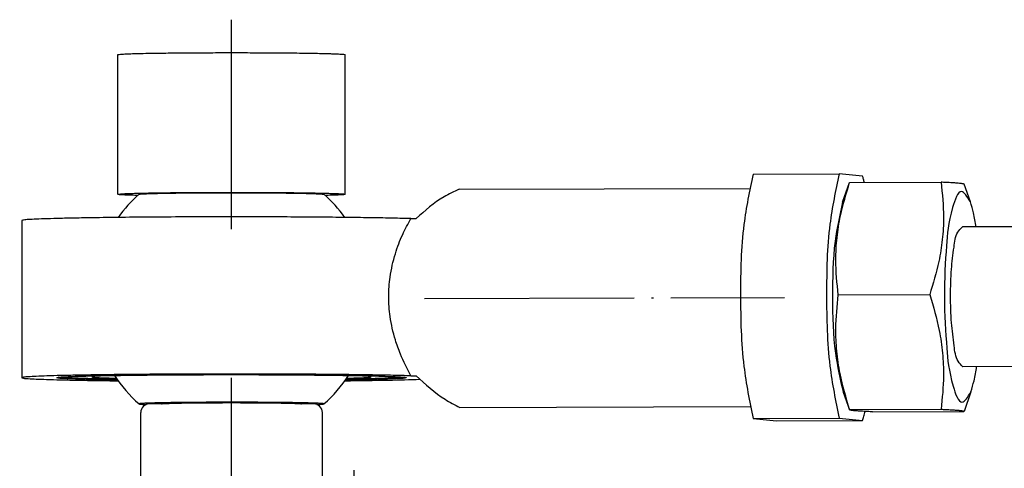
# Model space of a CAD drawing. Header units: millimetres. Extents: x -235 to 1449, y -109 to 485.
# Tile 35 of 39: x 1175 to 1231, y 304 to 329. Entities that reach past the tile are written whole.
import ezdxf

# ---------------------------------------------------------------- set-up
doc = ezdxf.new("R2010")
doc.units = ezdxf.units.MM
doc.linetypes.add('DOT_CENTER', pattern=[14, 12, -1, 0, -1])
doc.layers.add('1', color=7, linetype='Continuous')

# ---------------------------------------------------------------- blocks, each defined once
blk = doc.blocks.new('COUPLING_BAR__69', base_point=(1174.731, 306.491))
at = {"color": 7, "linetype": 'Continuous'}
for p, q in [((1180.231, 319.462), (1180.231, 327.46)), ((1193.231, 319.462), (1193.231, 327.46)), ((1216.587, 320.622), (1221.511, 320.637)), ((1222.856, 320.504), (1221.511, 320.637)), ((1222.114, 320.137), (1227.351, 320.153)), ((1199.759, 319.753), (1216.373, 319.804)), ((1221.709, 319.007), (1222.107, 320.129)), ((1222.114, 320.137), (1222.107, 320.129)), ((1229.026, 319.03), (1228.662, 320.037)), ((1174.731, 317.962), (1174.731, 308.963)), ((1196.996, 318.07), (1197.303, 318.071)), ((1291.799, 317.786), (1228.573, 317.591)), ((1221.462, 313.702), (1226.7, 313.718)), ((1291.823, 309.786), (1228.597, 309.591)), ((1196.996, 309.072), (1197.303, 309.073)), ((1221.743, 308.133), (1222.107, 307.126)), ((1229.059, 308.155), (1228.662, 307.034)), ((1199.798, 307.253), (1216.412, 307.304)), ((1216.587, 306.624), (1221.511, 306.639)), ((1216.587, 306.624), (1217.932, 306.491)), ((1221.511, 306.639), (1222.856, 306.506)), ((1222.107, 307.126), (1222.114, 307.139)), ((1222.114, 307.139), (1227.351, 307.155)), ((1223.417, 307.01), (1228.655, 307.026)), ((1228.662, 307.034), (1228.655, 307.026)), ((1217.932, 306.491), (1222.856, 306.506))]:
    blk.add_line(p, q, dxfattribs=at)
for centre, radius, start, end in [((1186.731, 313.462), 8, 131.3997, 144.2371), ((1186.731, 313.462), 8, 35.7628, 48.6003), ((1186.722, 313.472), 7.998, 213.2016, 228.6838), ((1186.731, 313.462), 8, 311.3997, 326.8918)]:
    blk.add_arc(centre, radius, start, end, dxfattribs=at)
for points, knots in [([(1180.231, 327.46), (1180.251, 327.466), (1180.33, 327.488), (1180.511, 327.49), (1180.802, 327.509), (1181.202, 327.52), (1181.704, 327.533), (1182.303, 327.544), (1183.094, 327.555), (1184.073, 327.565), (1185.226, 327.571), (1186.429, 327.574), (1187.647, 327.573), (1188.461, 327.569), (1188.865, 327.567)], [0, 0, 0, 0, 0.063368, 0.244515, 0.538833, 0.940827, 1.444905, 2.045446, 2.736819, 3.818252, 4.98252, 6.196201, 7.425869, 8.638101, 8.638101, 8.638101, 8.638101]), ([(1188.865, 327.567), (1189.113, 327.566), (1189.593, 327.563), (1190.285, 327.556), (1190.923, 327.547), (1191.498, 327.538), (1191.979, 327.528), (1192.368, 327.517), (1192.666, 327.506), (1192.901, 327.498), (1193.07, 327.483), (1193.175, 327.481), (1193.219, 327.465), (1193.231, 327.46)], [0, 0, 0, 0, 0.743493, 1.438922, 2.07892, 2.656121, 3.163164, 3.52401, 3.822956, 4.058403, 4.22878, 4.332615, 4.369294, 4.369294, 4.369294, 4.369294]), ([(1216.587, 320.622), (1216.387, 319.663), (1215.91, 317.382), (1215.846, 313.681), (1215.916, 309.948), (1216.387, 307.617), (1216.587, 306.624)], [0, 0, 0, 0, 2.931969, 6.97981, 11.06572, 14.099827, 14.099827, 14.099827, 14.099827]), ([(1221.511, 320.637), (1221.311, 319.679), (1220.834, 317.397), (1220.77, 313.696), (1220.84, 309.963), (1221.311, 307.632), (1221.511, 306.639)], [0, 0, 0, 0, 2.931969, 6.97981, 11.06572, 14.099827, 14.099827, 14.099827, 14.099827]), ([(1222.957, 320.139), (1222.941, 320.202), (1222.909, 320.324), (1222.874, 320.445), (1222.856, 320.504)], [0, 0, 0, 0, 0.1942972, 0.3782138, 0.3782138, 0.3782138, 0.3782138]), ([(1227.351, 320.153), (1227.419, 319.486), (1227.529, 318.393), (1227.44, 316.874), (1227.209, 315.382), (1226.892, 314.349), (1226.7, 313.718)], [0, 0, 0, 0, 2.006211, 3.290212, 4.552116, 6.526882, 6.526882, 6.526882, 6.526882]), ([(1228.662, 320.037), (1228.658, 320.041), (1228.647, 320.052), (1228.609, 320.06), (1228.548, 320.073), (1228.451, 320.085), (1228.345, 320.095), (1228.233, 320.104), (1228.121, 320.112), (1227.98, 320.121), (1227.806, 320.131), (1227.592, 320.142), (1227.437, 320.149), (1227.351, 320.153)], [0, 0, 0, 0, 0.015083, 0.048902, 0.109789, 0.205163, 0.342244, 0.429896, 0.540727, 0.679982, 0.852906, 1.064747, 1.32075, 1.32075, 1.32075, 1.32075]), ([(1199.759, 319.753), (1199.466, 319.616), (1198.56, 319.193), (1197.81, 318.524), (1197.303, 318.071)], [0, 0, 0, 0, 0.96653, 2.989162, 2.989162, 2.989162, 2.989162]), ([(1221.462, 313.702), (1221.395, 314.369), (1221.284, 315.462), (1221.374, 316.981), (1221.605, 318.473), (1221.921, 319.506), (1222.114, 320.137)], [0, 0, 0, 0, 2.006211, 3.290212, 4.552116, 6.526882, 6.526882, 6.526882, 6.526882]), ([(1229.026, 319.03), (1228.846, 319.324), (1228.429, 320.008), (1227.774, 318.081), (1227.643, 316.395), (1227.47, 313.588), (1227.661, 310.781), (1227.802, 309.097), (1228.469, 307.174), (1228.882, 307.86), (1229.059, 308.155)], [0, 0, 0, 0, 0.787925, 1.828962, 4.052906, 6.982551, 9.912196, 12.136141, 13.177177, 13.965103, 13.965103, 13.965103, 13.965103]), ([(1180.231, 319.462), (1180.251, 319.467), (1180.33, 319.489), (1180.511, 319.492), (1180.802, 319.511), (1181.202, 319.521), (1181.704, 319.534), (1182.303, 319.545), (1183.094, 319.556), (1184.073, 319.566), (1185.226, 319.573), (1186.429, 319.575), (1187.647, 319.575), (1188.461, 319.571), (1188.865, 319.569)], [0, 0, 0, 0, 0.063368, 0.244515, 0.538833, 0.940827, 1.444905, 2.045446, 2.736819, 3.818252, 4.98252, 6.196201, 7.425869, 8.638101, 8.638101, 8.638101, 8.638101]), ([(1181.366, 319.397), (1181.254, 319.4), (1181.048, 319.406), (1180.768, 319.416), (1180.545, 319.425), (1180.385, 319.439), (1180.284, 319.441), (1180.242, 319.457), (1180.231, 319.462)], [0, 0, 0, 0, 0.33694, 0.61819, 0.841321, 1.003928, 1.10371, 1.139226, 1.139226, 1.139226, 1.139226]), ([(1181.44, 319.463), (1181.462, 319.468), (1181.537, 319.484), (1181.7, 319.489), (1181.956, 319.503), (1182.304, 319.512), (1182.783, 319.524), (1183.393, 319.534), (1184.133, 319.542), (1184.95, 319.549), (1185.518, 319.551), (1185.812, 319.552)], [0, 0, 0, 0, 0.06617, 0.229872, 0.487989, 0.836937, 1.273066, 1.924246, 2.669843, 3.492301, 4.374059, 4.374059, 4.374059, 4.374059]), ([(1185.812, 319.552), (1186.193, 319.553), (1186.947, 319.555), (1188.054, 319.552), (1189.1, 319.545), (1189.991, 319.535), (1190.706, 319.523), (1191.233, 319.512), (1191.624, 319.495), (1191.873, 319.49), (1191.988, 319.469), (1192.021, 319.463)], [0, 0, 0, 0, 1.143045, 2.26309, 3.321585, 4.27998, 4.936249, 5.466338, 5.861384, 6.112591, 6.211678, 6.211678, 6.211678, 6.211678]), ([(1188.865, 319.569), (1189.113, 319.567), (1189.593, 319.564), (1190.285, 319.557), (1190.923, 319.549), (1191.498, 319.539), (1191.979, 319.529), (1192.368, 319.519), (1192.666, 319.508), (1192.901, 319.499), (1193.07, 319.484), (1193.175, 319.482), (1193.219, 319.466), (1193.231, 319.462)], [0, 0, 0, 0, 0.743493, 1.438922, 2.07892, 2.656121, 3.163164, 3.52401, 3.822956, 4.058403, 4.22878, 4.332615, 4.369294, 4.369294, 4.369294, 4.369294]), ([(1193.231, 319.462), (1193.219, 319.457), (1193.177, 319.441), (1193.076, 319.439), (1192.916, 319.425), (1192.693, 319.416), (1192.413, 319.406), (1192.207, 319.4), (1192.095, 319.397)], [0, 0, 0, 0, 0.035516, 0.135298, 0.297905, 0.521036, 0.802286, 1.139226, 1.139226, 1.139226, 1.139226]), ([(1229.359, 317.594), (1229.315, 317.864), (1229.235, 318.35), (1229.09, 318.821), (1229.026, 319.03)], [0, 0, 0, 0, 0.820153, 1.475923, 1.475923, 1.475923, 1.475923]), ([(1221.709, 319.007), (1221.546, 318.266), (1221.154, 316.477), (1221.118, 313.568), (1221.172, 310.659), (1221.575, 308.873), (1221.743, 308.133)], [0, 0, 0, 0, 2.270711, 5.482662, 8.694612, 10.965323, 10.965323, 10.965323, 10.965323]), ([(1196.996, 318.07), (1196.66, 318.079), (1195.926, 318.098), (1194.741, 318.118), (1193.397, 318.137), (1191.914, 318.151), (1190.317, 318.162), (1188.522, 318.17), (1186.575, 318.172), (1184.533, 318.169), (1182.564, 318.159), (1180.712, 318.144), (1179.162, 318.125), (1177.925, 318.105), (1176.996, 318.085), (1176.22, 318.063), (1175.604, 318.044), (1175.158, 318.012), (1174.881, 318.008), (1174.762, 317.971), (1174.731, 317.962)], [0, 0, 0, 0, 1.009901, 2.202146, 3.554324, 5.044017, 6.648796, 8.346232, 10.430983, 12.488114, 14.472587, 16.339362, 18.043405, 19.121075, 20.052659, 20.83103, 21.449081, 21.899753, 22.176172, 22.273085, 22.273085, 22.273085, 22.273085]), ([(1196.996, 309.072), (1196.784, 309.479), (1196.44, 310.143), (1196.042, 311.282), (1195.793, 312.384), (1195.707, 313.596), (1195.792, 314.808), (1196.065, 316.01), (1196.484, 317.129), (1196.835, 317.773), (1196.996, 318.07)], [0, 0, 0, 0, 1.375515, 2.240559, 3.612921, 4.751159, 5.873334, 7.246792, 8.433111, 9.445871, 9.445871, 9.445871, 9.445871]), ([(1227.89, 313.66), (1227.896, 314.166), (1227.905, 315.102), (1228.08, 316.29), (1228.169, 317.192), (1228.477, 317.496), (1228.573, 317.591)], [0, 0, 0, 0, 1.509878, 2.792503, 3.670379, 4.067596, 4.067596, 4.067596, 4.067596]), ([(1222.114, 307.139), (1221.911, 307.82), (1221.582, 308.918), (1221.362, 310.48), (1221.29, 311.99), (1221.398, 313.06), (1221.462, 313.702)], [0, 0, 0, 0, 2.128297, 3.434133, 4.720795, 6.654203, 6.654203, 6.654203, 6.654203]), ([(1226.7, 313.718), (1226.903, 313.037), (1227.231, 311.939), (1227.452, 310.377), (1227.524, 308.867), (1227.416, 307.797), (1227.351, 307.155)], [0, 0, 0, 0, 2.128297, 3.434133, 4.720795, 6.654203, 6.654203, 6.654203, 6.654203]), ([(1228.597, 309.591), (1228.499, 309.69), (1228.181, 310.008), (1228.089, 310.944), (1227.907, 312.173), (1227.896, 313.139), (1227.89, 313.66)], [0, 0, 0, 0, 0.411176, 1.325196, 2.655423, 4.208566, 4.208566, 4.208566, 4.208566]), ([(1229.059, 308.155), (1229.122, 308.365), (1229.264, 308.836), (1229.341, 309.323), (1229.384, 309.594)], [0, 0, 0, 0, 0.655456, 1.475922, 1.475922, 1.475922, 1.475922]), ([(1196.996, 309.072), (1196.66, 309.08), (1195.926, 309.099), (1194.741, 309.12), (1193.397, 309.138), (1191.914, 309.153), (1190.317, 309.164), (1188.522, 309.171), (1186.575, 309.174), (1184.533, 309.17), (1182.564, 309.161), (1180.712, 309.145), (1179.162, 309.127), (1177.925, 309.106), (1176.996, 309.087), (1176.22, 309.064), (1175.604, 309.046), (1175.158, 309.014), (1174.881, 309.009), (1174.762, 308.973), (1174.731, 308.963)], [0, 0, 0, 0, 1.009901, 2.202146, 3.554324, 5.044017, 6.648796, 8.346232, 10.430983, 12.488114, 14.472587, 16.339362, 18.043405, 19.121075, 20.052659, 20.83103, 21.449081, 21.899753, 22.176172, 22.273085, 22.273085, 22.273085, 22.273085]), ([(1174.731, 308.963), (1174.761, 308.954), (1174.879, 308.917), (1175.154, 308.913), (1175.594, 308.881), (1176.201, 308.863), (1176.963, 308.84), (1177.874, 308.821), (1178.925, 308.803), (1179.7, 308.793), (1180.153, 308.788), (1180.21, 308.787), (1180.239, 308.787)], [0, 0, 0, 0, 0.096139, 0.369753, 0.814878, 1.423926, 2.189127, 3.102658, 4.156679, 5.343339, 5.42903, 5.515106, 5.515106, 5.515106, 5.515106]), ([(1176.731, 308.963), (1176.764, 308.972), (1176.895, 309.007), (1177.195, 309.011), (1177.677, 309.041), (1178.338, 309.058), (1179.165, 309.078), (1180.15, 309.095), (1181.446, 309.112), (1183.042, 309.127), (1184.909, 309.136), (1186.839, 309.139), (1188.773, 309.135), (1190.481, 309.126), (1191.92, 309.113), (1193.063, 309.099), (1194.073, 309.082), (1194.936, 309.064), (1195.639, 309.043), (1196.169, 309.024), (1196.463, 309.002), (1196.579, 308.993)], [0, 0, 0, 0, 0.104984, 0.405227, 0.892271, 1.556291, 2.387309, 3.375306, 4.510246, 6.276755, 8.163511, 10.112616, 12.066168, 13.966266, 15.234725, 16.38267, 17.396973, 18.26451, 18.972172, 19.506882, 19.85568, 19.85568, 19.85568, 19.85568]), ([(1180.208, 308.831), (1179.914, 308.836), (1179.366, 308.844), (1178.604, 308.86), (1177.966, 308.879), (1177.456, 308.894), (1177.087, 308.921), (1176.856, 308.925), (1176.756, 308.955), (1176.731, 308.963)], [0, 0, 0, 0, 0.880465, 1.644824, 2.286072, 2.797218, 3.171314, 3.401568, 3.482537, 3.482537, 3.482537, 3.482537]), ([(1180.172, 308.881), (1179.433, 308.89), (1178.319, 308.903), (1177.207, 308.967), (1176.834, 308.988)], [0, 0, 0, 0, 2.217856, 3.340601, 3.340601, 3.340601, 3.340601]), ([(1180.37, 309.098), (1180.208, 309.094), (1179.911, 309.087), (1179.507, 309.073), (1179.186, 309.062), (1178.954, 309.043), (1178.808, 309.04), (1178.747, 309.019), (1178.731, 309.013)], [0, 0, 0, 0, 0.485717, 0.891455, 1.213565, 1.448432, 1.592563, 1.643537, 1.643537, 1.643537, 1.643537]), ([(1178.731, 309.013), (1178.744, 309.008), (1178.797, 308.988), (1178.921, 308.985), (1179.12, 308.968), (1179.395, 308.957), (1179.742, 308.944), (1179.997, 308.938), (1180.136, 308.934)], [0, 0, 0, 0, 0.043932, 0.167384, 0.368559, 0.644598, 0.99252, 1.40931, 1.40931, 1.40931, 1.40931]), ([(1194.609, 309.037), (1194.423, 309.049), (1193.918, 309.081), (1193.412, 309.091), (1193.091, 309.098)], [0, 0, 0, 0, 0.557929, 1.519298, 1.519298, 1.519298, 1.519298]), ([(1193.222, 308.787), (1194.054, 308.797), (1195.491, 308.814), (1196.929, 308.855), (1197.534, 308.872)], [0, 0, 0, 0, 2.49519, 4.313252, 4.313252, 4.313252, 4.313252]), ([(1196.731, 308.963), (1196.705, 308.955), (1196.605, 308.925), (1196.374, 308.921), (1196.005, 308.894), (1195.495, 308.879), (1194.857, 308.86), (1194.095, 308.844), (1193.547, 308.836), (1193.253, 308.831)], [0, 0, 0, 0, 0.08097, 0.311223, 0.685319, 1.196465, 1.837713, 2.602072, 3.482537, 3.482537, 3.482537, 3.482537]), ([(1196.628, 308.988), (1196.254, 308.967), (1195.142, 308.903), (1194.028, 308.89), (1193.289, 308.881)], [0, 0, 0, 0, 1.122781, 3.340544, 3.340544, 3.340544, 3.340544]), ([(1193.326, 308.934), (1193.464, 308.938), (1193.719, 308.944), (1194.066, 308.957), (1194.341, 308.968), (1194.54, 308.985), (1194.664, 308.988), (1194.717, 309.008), (1194.731, 309.013)], [0, 0, 0, 0, 0.41679, 0.764712, 1.040751, 1.241926, 1.365378, 1.40931, 1.40931, 1.40931, 1.40931]), ([(1194.731, 309.013), (1194.726, 309.016), (1194.71, 309.027), (1194.667, 309.03), (1194.631, 309.034), (1194.609, 309.037)], [0, 0, 0, 0, 0.0157865, 0.0571324, 0.125062, 0.125062, 0.125062, 0.125062]), ([(1196.579, 308.993), (1196.606, 308.99), (1196.651, 308.984), (1196.705, 308.98), (1196.725, 308.967), (1196.731, 308.963)], [0, 0, 0, 0, 0.084912, 0.1365943, 0.1563274, 0.1563274, 0.1563274, 0.1563274]), ([(1197.303, 309.073), (1197.83, 308.588), (1198.596, 307.885), (1199.512, 307.403), (1199.798, 307.253)], [0, 0, 0, 0, 2.132288, 3.098033, 3.098033, 3.098033, 3.098033]), ([(1192.021, 307.462), (1192.02, 307.462), (1192.019, 307.464), (1192.015, 307.472), (1191.996, 307.471), (1191.969, 307.478), (1191.925, 307.481), (1191.87, 307.486), (1191.812, 307.489), (1191.753, 307.493), (1191.688, 307.496), (1191.609, 307.499), (1191.514, 307.503), (1191.402, 307.507), (1191.27, 307.511), (1191.153, 307.514), (1191.05, 307.517), (1190.962, 307.519), (1190.854, 307.521), (1190.726, 307.524), (1190.578, 307.527), (1190.407, 307.53), (1190.215, 307.533), (1190, 307.536), (1189.762, 307.539), (1189.5, 307.542), (1189.219, 307.545), (1188.931, 307.547), (1188.646, 307.549), (1188.37, 307.551), (1188.106, 307.553), (1187.854, 307.554), (1187.618, 307.554), (1187.399, 307.555), (1187.2, 307.555), (1187.022, 307.556), (1186.868, 307.556), (1186.664, 307.556), (1186.409, 307.556), (1186.099, 307.555), (1185.807, 307.554), (1185.535, 307.553), (1185.284, 307.552), (1185.053, 307.551), (1184.845, 307.55), (1184.659, 307.548), (1184.498, 307.547), (1184.361, 307.546), (1184.17, 307.544), (1183.924, 307.542), (1183.618, 307.538), (1183.327, 307.534), (1183.053, 307.53), (1182.797, 307.525), (1182.56, 307.52), (1182.358, 307.515), (1182.191, 307.511), (1182.059, 307.507), (1181.947, 307.503), (1181.852, 307.499), (1181.773, 307.496), (1181.709, 307.493), (1181.645, 307.489), (1181.585, 307.485), (1181.529, 307.48), (1181.491, 307.477), (1181.465, 307.472), (1181.451, 307.471), (1181.444, 307.467), (1181.442, 307.466), (1181.441, 307.465)], [0, 0, 0, 0, 0.003513, 0.007026, 0.026003, 0.049663, 0.096655, 0.154004, 0.21782, 0.268996, 0.332964, 0.411333, 0.505715, 0.61772, 0.74896, 0.901046, 0.97016, 1.05813, 1.165607, 1.293239, 1.441675, 1.611565, 1.803559, 2.018306, 2.256455, 2.518658, 2.805564, 3.09786, 3.383293, 3.659758, 3.925148, 4.177358, 4.414282, 4.633816, 4.833851, 5.012284, 5.167007, 5.295915, 5.623859, 5.934093, 6.22575, 6.497964, 6.749868, 6.980597, 7.189283, 7.375059, 7.53706, 7.674417, 7.786265, 8.107544, 8.414117, 8.704966, 8.979073, 9.235423, 9.472998, 9.690783, 9.842869, 9.974109, 10.086114, 10.180496, 10.258865, 10.322833, 10.374009, 10.448961, 10.503944, 10.542167, 10.565356, 10.581009, 10.584522, 10.588035, 10.588035, 10.588035, 10.588035]), ([(1181.441, 307.465), (1181.449, 307.461), (1181.473, 307.449), (1181.501, 307.448), (1181.519, 307.447)], [0, 0, 0, 0, 0.02498206, 0.08076032, 0.08076032, 0.08076032, 0.08076032]), ([(1181.519, 307.447), (1181.564, 307.444), (1181.675, 307.435), (1181.785, 307.43), (1181.85, 307.428)], [0, 0, 0, 0, 0.1353347, 0.3314815, 0.3314815, 0.3314815, 0.3314815]), ([(1182.731, 307.463), (1182.74, 307.466), (1182.775, 307.478), (1182.857, 307.479), (1182.988, 307.489), (1183.171, 307.495), (1183.403, 307.502), (1183.703, 307.509), (1184.072, 307.516), (1184.509, 307.522), (1184.988, 307.526), (1185.501, 307.53), (1185.855, 307.531), (1186.036, 307.532)], [0, 0, 0, 0, 0.028532, 0.109876, 0.243042, 0.426506, 0.65868, 0.937962, 1.327673, 1.766574, 2.247594, 2.763658, 3.307694, 3.307694, 3.307694, 3.307694]), ([(1186.036, 307.532), (1186.269, 307.533), (1186.733, 307.534), (1187.42, 307.532), (1188.083, 307.529), (1188.708, 307.524), (1189.231, 307.518), (1189.65, 307.511), (1189.964, 307.505), (1190.226, 307.497), (1190.435, 307.491), (1190.586, 307.48), (1190.68, 307.479), (1190.72, 307.467), (1190.731, 307.463)], [0, 0, 0, 0, 0.699797, 1.391697, 2.06028, 2.690126, 3.265816, 3.63019, 3.945285, 4.208648, 4.417835, 4.570418, 4.664029, 4.69684, 4.69684, 4.69684, 4.69684]), ([(1191.611, 307.428), (1191.667, 307.43), (1191.766, 307.434), (1191.891, 307.444), (1191.972, 307.448), (1192.01, 307.458), (1192.021, 307.462)], [0, 0, 0, 0, 0.1697129, 0.2959468, 0.3771806, 0.4122802, 0.4122802, 0.4122802, 0.4122802]), ([(1223.417, 307.01), (1223.33, 307.014), (1223.171, 307.021), (1222.952, 307.032), (1222.773, 307.042), (1222.629, 307.052), (1222.513, 307.06), (1222.407, 307.069), (1222.312, 307.078), (1222.228, 307.089), (1222.17, 307.099), (1222.135, 307.109), (1222.114, 307.116), (1222.108, 307.123), (1222.107, 307.126)], [0, 0, 0, 0, 0.261925, 0.478866, 0.656171, 0.799193, 0.91328, 1.003783, 1.118426, 1.201249, 1.257505, 1.2925, 1.311692, 1.320977, 1.320977, 1.320977, 1.320977]), ([(1222.856, 306.506), (1222.882, 306.589), (1222.936, 306.762), (1222.98, 306.938), (1223.003, 307.03)], [0, 0, 0, 0, 0.2605413, 0.5438925, 0.5438925, 0.5438925, 0.5438925]), ([(1227.351, 307.155), (1227.43, 307.151), (1227.576, 307.145), (1227.778, 307.135), (1227.948, 307.125), (1228.088, 307.117), (1228.204, 307.109), (1228.298, 307.101), (1228.361, 307.096), (1228.407, 307.091), (1228.446, 307.087), (1228.497, 307.081), (1228.55, 307.074), (1228.599, 307.066), (1228.633, 307.056), (1228.659, 307.049), (1228.661, 307.038), (1228.662, 307.034)], [0, 0, 0, 0, 0.237049, 0.438027, 0.60659, 0.746394, 0.861096, 0.954353, 1.029819, 1.051281, 1.093365, 1.147291, 1.204302, 1.255697, 1.293406, 1.314936, 1.325574, 1.325574, 1.325574, 1.325574])]:
    blk.add_open_spline(points, degree=3, knots=knots, dxfattribs=at)
at = {"layer": '1', "color": 2, "linetype": 'DOT_CENTER'}
for p, q in [((1186.731, 317.462), (1186.731, 329.46)), ((1197.778, 313.496), (1218.393, 313.56))]:
    blk.add_line(p, q, dxfattribs=at)
blk = doc.blocks.new('BLOCK__70', base_point=(1156.731, 290.461))
at = {"color": 7, "linetype": 'Continuous'}
for p, q in [((1164.831, 307.461), (1164.031, 307.461)), ((1173.431, 307.461), (1172.631, 307.461)), ((1182.731, 307.463), (1182.031, 307.461)), ((1191.431, 307.461), (1190.731, 307.463)), ((1163.531, 303.161), (1163.531, 306.961)), ((1173.931, 303.161), (1173.931, 306.961)), ((1181.531, 303.161), (1181.531, 306.961)), ((1191.931, 303.161), (1191.931, 306.961)), ((1159.455, 303.161), (1157.23, 303.161)), ((1159.455, 303.161), (1163.531, 303.161)), ((1173.931, 303.161), (1181.531, 303.161)), ((1196.006, 303.161), (1191.931, 303.161)), ((1196.006, 303.161), (1198.231, 303.161)), ((1156.731, 301.661), (1156.731, 302.661)), ((1198.731, 301.661), (1198.731, 302.661)), ((1156.731, 294.661), (1156.731, 301.661)), ((1198.731, 294.661), (1198.731, 301.661)), ((1160.834, 300.161), (1160.027, 298.661)), ((1162.627, 300.161), (1160.834, 300.161)), ((1163.434, 298.661), (1162.627, 300.161)), ((1192.834, 300.161), (1192.027, 298.661)), ((1194.627, 300.161), (1192.834, 300.161)), ((1195.434, 298.661), (1194.627, 300.161)), ((1160.027, 298.661), (1160.834, 297.161)), ((1162.627, 297.161), (1163.434, 298.661)), ((1192.027, 298.661), (1192.834, 297.161)), ((1194.627, 297.161), (1195.434, 298.661)), ((1160.834, 297.161), (1162.627, 297.161)), ((1172.807, 297.088), (1171.775, 297.088)), ((1182.655, 297.088), (1183.687, 297.088)), ((1192.834, 297.161), (1194.627, 297.161)), ((1157.23, 294.161), (1163.533, 294.164)), ((1163.533, 294.164), (1164.033, 294.164)), ((1164.831, 294.161), (1164.033, 294.164)), ((1172.752, 294.161), (1172.631, 294.161)), ((1182.71, 294.161), (1182.831, 294.161)), ((1190.631, 294.161), (1191.428, 294.164)), ((1191.931, 294.161), (1191.428, 294.164)), ((1198.231, 294.161), (1191.931, 294.161))]:
    blk.add_line(p, q, dxfattribs=at)
for centre, radius in [((1161.731, 298.661), 3.5), ((1193.731, 298.661), 3.5), ((1177.731, 295.661), 3.9), ((1177.731, 295.661), 3.4)]:
    blk.add_circle(centre, radius, dxfattribs=at)
for centre, radius, start, end in [((1164.031, 306.961), 0.5, 90.0042, 180.0036), ((1173.431, 306.961), 0.5, 359.9964, 89.9958), ((1182.031, 306.961), 0.5, 90.0042, 180.0036), ((1191.431, 306.961), 0.5, 359.9964, 89.9958), ((1157.231, 302.661), 0.5, 90.0087, 179.9913), ((1198.231, 302.661), 0.5, 0.0087, 89.9913), ((1161.731, 298.661), 4, 49.8939, 130.1061), ((1193.731, 298.661), 4, 49.8939, 130.1061), ((1161.677, 298.661), 3.966, 129.5161, 230.4839), ((1161.731, 298.661), 4, 130.1061, 229.8939), ((1161.784, 298.661), 3.966, 309.5161, 50.4839), ((1161.731, 298.661), 4, 310.1061, 49.8939), ((1193.677, 298.661), 3.966, 129.5161, 230.4839), ((1193.731, 298.661), 4, 130.1061, 229.8939), ((1193.731, 298.661), 4, 310.1061, 49.8939), ((1193.784, 298.661), 3.966, 309.5161, 50.4839), ((1177.731, 295.661), 5.109, 166.2696, 190.3495), ((1177.731, 295.661), 5.109, 349.6505, 13.7304), ((1161.731, 298.661), 4, 229.8939, 310.1061), ((1193.731, 298.661), 4, 229.8939, 310.1061), ((1157.23, 294.661), 0.5, 180, 270), ((1198.231, 294.661), 0.5, 270, 0), ((1177.731, 295.661), 5.2, 196.7659, 343.2341)]:
    blk.add_arc(centre, radius, start, end, dxfattribs=at)
for points, knots in [([(1172.631, 307.461), (1172.63, 307.461), (1172.628, 307.458), (1172.62, 307.456), (1172.606, 307.453), (1172.584, 307.451), (1172.553, 307.448), (1172.511, 307.444), (1172.466, 307.442), (1172.419, 307.439), (1172.371, 307.437), (1172.314, 307.434), (1172.245, 307.432), (1172.164, 307.429), (1172.07, 307.426), (1171.95, 307.423), (1171.802, 307.419), (1171.627, 307.416), (1171.438, 307.412), (1171.237, 307.409), (1171.023, 307.406), (1170.797, 307.403), (1170.527, 307.401), (1170.214, 307.398), (1169.855, 307.396), (1169.487, 307.394), (1169.111, 307.393), (1168.829, 307.393), (1168.639, 307.393), (1168.537, 307.393), (1168.42, 307.393), (1168.29, 307.394), (1168.147, 307.394), (1167.992, 307.394), (1167.828, 307.395), (1167.655, 307.396), (1167.474, 307.397), (1167.286, 307.398), (1167.093, 307.399), (1166.898, 307.401), (1166.708, 307.403), (1166.529, 307.405), (1166.365, 307.407), (1166.215, 307.409), (1166.08, 307.411), (1165.958, 307.413), (1165.85, 307.415), (1165.755, 307.417), (1165.672, 307.419), (1165.602, 307.421), (1165.544, 307.422), (1165.477, 307.424), (1165.394, 307.426), (1165.293, 307.429), (1165.191, 307.433), (1165.094, 307.437), (1165.01, 307.441), (1164.944, 307.445), (1164.896, 307.448), (1164.863, 307.453), (1164.841, 307.454), (1164.833, 307.46), (1164.831, 307.461)], [0, 0, 0, 0, 0.002841, 0.009979, 0.023393, 0.044753, 0.07568, 0.117778, 0.172644, 0.210925, 0.25818, 0.315465, 0.383836, 0.464351, 0.558068, 0.666043, 0.826545, 1.001615, 1.190512, 1.392496, 1.606827, 1.832763, 2.069565, 2.415494, 2.774437, 3.143739, 3.52074, 3.902784, 3.989095, 4.091458, 4.208684, 4.339581, 4.482957, 4.637623, 4.802387, 4.976059, 5.157447, 5.345361, 5.53861, 5.736004, 5.930322, 6.109355, 6.273468, 6.423028, 6.558401, 6.679954, 6.788051, 6.88306, 6.965346, 7.035276, 7.093214, 7.139526, 7.237492, 7.340575, 7.444014, 7.543049, 7.632925, 7.69413, 7.741977, 7.776395, 7.797369, 7.805353, 7.805353, 7.805353, 7.805353]), ([(1164.307, 301.721), (1164.167, 301.832), (1163.915, 302.033), (1163.47, 302.286), (1163.026, 302.474), (1162.569, 302.6), (1162.148, 302.669), (1161.721, 302.692), (1161.305, 302.668), (1160.885, 302.598), (1160.438, 302.475), (1159.994, 302.287), (1159.548, 302.034), (1159.294, 301.833), (1159.154, 301.721)], [0, 0, 0, 0, 0.536182, 0.967428, 1.530555, 1.97588, 2.388895, 2.806362, 3.2559, 3.63626, 4.081656, 4.644861, 5.077445, 5.615657, 5.615657, 5.615657, 5.615657]), ([(1163.531, 303.161), (1163.553, 303.136), (1163.597, 303.084), (1163.705, 302.959), (1163.849, 302.789), (1164.182, 302.393), (1164.621, 301.85), (1165.152, 301.131), (1165.585, 300.453), (1165.908, 299.795), (1166.094, 299.185), (1166.144, 298.612), (1166.073, 298.058), (1165.887, 297.478), (1165.562, 296.828), (1165.119, 296.145), (1164.582, 295.421), (1164.195, 294.95), (1163.985, 294.695)], [0, 0, 0, 0, 0.102168, 0.204336, 0.493859, 0.770998, 1.757116, 2.589291, 3.450206, 4.166091, 4.782858, 5.352996, 5.877832, 6.447549, 7.17371, 8.049095, 8.88635, 9.877691, 9.877691, 9.877691, 9.877691]), ([(1172.731, 301.696), (1172.815, 301.806), (1172.991, 302.035), (1173.274, 302.385), (1173.53, 302.692), (1173.75, 302.951), (1173.866, 303.087), (1173.928, 303.158), (1173.93, 303.16), (1173.931, 303.161)], [0, 0, 0, 0, 0.415947, 0.865818, 1.351893, 1.61335, 1.885381, 1.889786, 1.89419, 1.89419, 1.89419, 1.89419]), ([(1182.731, 301.696), (1182.646, 301.806), (1182.47, 302.035), (1182.187, 302.385), (1181.932, 302.692), (1181.712, 302.951), (1181.595, 303.087), (1181.533, 303.158), (1181.532, 303.16), (1181.531, 303.161)], [0, 0, 0, 0, 0.415947, 0.865818, 1.351893, 1.61335, 1.885381, 1.889786, 1.89419, 1.89419, 1.89419, 1.89419]), ([(1191.931, 303.161), (1191.908, 303.136), (1191.864, 303.084), (1191.756, 302.959), (1191.612, 302.789), (1191.279, 302.393), (1190.84, 301.85), (1190.309, 301.131), (1189.876, 300.453), (1189.553, 299.795), (1189.367, 299.185), (1189.317, 298.612), (1189.388, 298.058), (1189.575, 297.478), (1189.899, 296.828), (1190.342, 296.145), (1190.879, 295.421), (1191.266, 294.95), (1191.476, 294.695)], [0, 0, 0, 0, 0.102168, 0.204336, 0.493859, 0.770998, 1.757116, 2.589291, 3.450206, 4.166091, 4.782858, 5.352996, 5.877832, 6.447549, 7.17371, 8.049095, 8.88635, 9.877691, 9.877691, 9.877691, 9.877691]), ([(1191.154, 301.721), (1191.266, 301.811), (1191.517, 302.014), (1191.942, 302.263), (1192.416, 302.467), (1192.863, 302.594), (1193.302, 302.667), (1193.705, 302.691), (1194.132, 302.67), (1194.572, 302.602), (1195.042, 302.468), (1195.517, 302.264), (1195.943, 302.015), (1196.195, 301.811), (1196.307, 301.721)], [0, 0, 0, 0, 0.431302, 0.967428, 1.471734, 1.975906, 2.35652, 2.806379, 3.183364, 3.636276, 4.140535, 4.644904, 5.183118, 5.615699, 5.615699, 5.615699, 5.615699]), ([(1171.775, 297.088), (1171.719, 297.2), (1171.613, 297.416), (1171.482, 297.759), (1171.386, 298.109), (1171.325, 298.54), (1171.344, 299.052), (1171.491, 299.62), (1171.739, 300.192), (1172.04, 300.715), (1172.379, 301.224), (1172.609, 301.532), (1172.731, 301.696)], [0, 0, 0, 0, 0.375662, 0.721458, 1.100725, 1.460449, 2.024961, 2.624204, 3.210006, 3.889885, 4.431803, 5.043834, 5.043834, 5.043834, 5.043834]), ([(1183.687, 297.088), (1183.742, 297.2), (1183.849, 297.416), (1183.979, 297.759), (1184.075, 298.109), (1184.136, 298.54), (1184.117, 299.052), (1183.971, 299.62), (1183.722, 300.192), (1183.421, 300.715), (1183.082, 301.224), (1182.852, 301.532), (1182.731, 301.696)], [0, 0, 0, 0, 0.375662, 0.721458, 1.100725, 1.460449, 2.024961, 2.624204, 3.210006, 3.889885, 4.431803, 5.043834, 5.043834, 5.043834, 5.043834]), ([(1177.731, 300.792), (1177.454, 300.779), (1176.9, 300.753), (1176.131, 300.553), (1175.368, 300.236), (1174.697, 299.818), (1174.042, 299.248), (1173.537, 298.637), (1173.091, 297.896), (1172.91, 297.381), (1172.807, 297.088)], [0, 0, 0, 0, 0.830136, 1.660168, 2.364612, 3.305216, 4.015633, 4.963772, 5.668522, 6.59838, 6.59838, 6.59838, 6.59838]), ([(1177.731, 300.792), (1178.047, 300.775), (1178.602, 300.746), (1179.404, 300.528), (1180.129, 300.217), (1180.86, 299.75), (1181.475, 299.189), (1181.964, 298.569), (1182.37, 297.896), (1182.551, 297.381), (1182.655, 297.088)], [0, 0, 0, 0, 0.948899, 1.660053, 2.482106, 3.305209, 4.252827, 4.963761, 5.668512, 6.598369, 6.598369, 6.598369, 6.598369]), ([(1170.147, 297.074), (1170.032, 297.069), (1169.796, 297.059), (1169.444, 297.007), (1169.087, 296.944), (1168.85, 296.897), (1168.731, 296.874)], [0, 0, 0, 0, 0.342944, 0.709074, 1.066245, 1.431852, 1.431852, 1.431852, 1.431852]), ([(1170.147, 297.074), (1170.429, 297.076), (1170.972, 297.079), (1171.515, 297.085), (1171.775, 297.088)], [0, 0, 0, 0, 0.848537, 1.628092, 1.628092, 1.628092, 1.628092]), ([(1172.817, 297.074), (1172.815, 297.065), (1172.81, 297.044), (1172.8, 297.004), (1172.785, 296.946), (1172.774, 296.9), (1172.767, 296.874)], [0, 0, 0, 0, 0.0289034, 0.0624797, 0.1257744, 0.2060368, 0.2060368, 0.2060368, 0.2060368]), ([(1172.807, 297.088), (1172.807, 297.087), (1172.808, 297.085), (1172.811, 297.082), (1172.814, 297.078), (1172.816, 297.075), (1172.817, 297.074)], [0, 0, 0, 0, 0.00286628, 0.00573256, 0.0136179, 0.01720259, 0.01720259, 0.01720259, 0.01720259]), ([(1182.655, 297.088), (1182.654, 297.087), (1182.653, 297.085), (1182.65, 297.082), (1182.647, 297.078), (1182.645, 297.075), (1182.644, 297.074)], [0, 0, 0, 0, 0.00286628, 0.00573256, 0.0136179, 0.01720259, 0.01720259, 0.01720259, 0.01720259]), ([(1182.644, 297.074), (1182.646, 297.065), (1182.651, 297.044), (1182.661, 297.004), (1182.676, 296.946), (1182.687, 296.9), (1182.694, 296.874)], [0, 0, 0, 0, 0.0289034, 0.0624797, 0.1257744, 0.2060368, 0.2060368, 0.2060368, 0.2060368]), ([(1185.315, 297.074), (1185.032, 297.076), (1184.489, 297.079), (1183.946, 297.085), (1183.687, 297.088)], [0, 0, 0, 0, 0.848537, 1.628092, 1.628092, 1.628092, 1.628092]), ([(1185.315, 297.074), (1185.429, 297.069), (1185.665, 297.059), (1186.017, 297.007), (1186.375, 296.944), (1186.611, 296.897), (1186.731, 296.874)], [0, 0, 0, 0, 0.342944, 0.709074, 1.066245, 1.431852, 1.431852, 1.431852, 1.431852]), ([(1159.154, 295.602), (1159.28, 295.501), (1159.532, 295.299), (1159.958, 295.053), (1160.415, 294.856), (1160.861, 294.729), (1161.3, 294.655), (1161.729, 294.63), (1162.158, 294.655), (1162.579, 294.725), (1163.026, 294.849), (1163.485, 295.043), (1163.929, 295.298), (1164.181, 295.501), (1164.307, 295.602)], [0, 0, 0, 0, 0.484754, 0.967707, 1.470496, 1.973141, 2.354753, 2.80605, 3.258381, 3.640736, 4.08535, 4.647323, 5.13062, 5.615721, 5.615721, 5.615721, 5.615721]), ([(1196.307, 295.602), (1196.181, 295.501), (1195.929, 295.299), (1195.486, 295.043), (1195.028, 294.849), (1194.581, 294.726), (1194.161, 294.655), (1193.732, 294.63), (1193.303, 294.655), (1192.882, 294.725), (1192.435, 294.849), (1191.992, 295.036), (1191.547, 295.289), (1191.294, 295.49), (1191.154, 295.602)], [0, 0, 0, 0, 0.484754, 0.967707, 1.52893, 1.973115, 2.354727, 2.806023, 3.258355, 3.640709, 4.085323, 4.647296, 5.078922, 5.615674, 5.615674, 5.615674, 5.615674]), ([(1163.985, 294.695), (1163.95, 294.65), (1163.888, 294.568), (1163.831, 294.438), (1163.817, 294.328), (1163.844, 294.25), (1163.882, 294.21), (1163.925, 294.184), (1163.967, 294.171), (1164.006, 294.165), (1164.024, 294.164), (1164.033, 294.164)], [0, 0, 0, 0, 0.1689421, 0.3089645, 0.4212753, 0.4942878, 0.5454492, 0.58424, 0.6467174, 0.6756556, 0.7014438, 0.7014438, 0.7014438, 0.7014438]), ([(1172.631, 294.161), (1172.63, 294.162), (1172.628, 294.165), (1172.62, 294.166), (1172.606, 294.169), (1172.584, 294.172), (1172.553, 294.175), (1172.511, 294.178), (1172.466, 294.181), (1172.419, 294.183), (1172.371, 294.186), (1172.314, 294.188), (1172.245, 294.191), (1172.164, 294.194), (1172.07, 294.196), (1171.988, 294.199), (1171.917, 294.201), (1171.859, 294.202), (1171.789, 294.204), (1171.706, 294.205), (1171.611, 294.207), (1171.503, 294.209), (1171.381, 294.211), (1171.246, 294.213), (1171.096, 294.215), (1170.932, 294.218), (1170.753, 294.22), (1170.513, 294.222), (1170.214, 294.224), (1169.855, 294.227), (1169.487, 294.228), (1169.111, 294.229), (1168.829, 294.229), (1168.639, 294.229), (1168.537, 294.229), (1168.42, 294.229), (1168.29, 294.229), (1168.147, 294.229), (1167.992, 294.228), (1167.828, 294.228), (1167.655, 294.227), (1167.474, 294.226), (1167.286, 294.225), (1167.093, 294.223), (1166.884, 294.221), (1166.664, 294.219), (1166.439, 294.216), (1166.224, 294.214), (1166.023, 294.21), (1165.834, 294.207), (1165.659, 294.203), (1165.515, 294.2), (1165.394, 294.197), (1165.293, 294.194), (1165.191, 294.19), (1165.094, 294.186), (1165.013, 294.182), (1164.95, 294.178), (1164.908, 294.175), (1164.877, 294.172), (1164.855, 294.169), (1164.841, 294.166), (1164.833, 294.165), (1164.831, 294.162), (1164.831, 294.161)], [0, 0, 0, 0, 0.002841, 0.009979, 0.023393, 0.044753, 0.07568, 0.117778, 0.172644, 0.210925, 0.25818, 0.315465, 0.383836, 0.464351, 0.558068, 0.666043, 0.712356, 0.770294, 0.840223, 0.922509, 1.017518, 1.125615, 1.247168, 1.382541, 1.532101, 1.696214, 1.875247, 2.069565, 2.415494, 2.774438, 3.143739, 3.52074, 3.902784, 3.989095, 4.091459, 4.208684, 4.339581, 4.482958, 4.637623, 4.802388, 4.976059, 5.157447, 5.345361, 5.53861, 5.736004, 5.972806, 6.198743, 6.413073, 6.615057, 6.803954, 6.979024, 7.139526, 7.237492, 7.340575, 7.444014, 7.543049, 7.632925, 7.687791, 7.729888, 7.760815, 7.782176, 7.79559, 7.802728, 7.805569, 7.805569, 7.805569, 7.805569]), ([(1172.704, 294.743), (1172.711, 294.711), (1172.722, 294.648), (1172.741, 294.557), (1172.76, 294.473), (1172.777, 294.398), (1172.792, 294.337), (1172.803, 294.293), (1172.81, 294.264), (1172.812, 294.25), (1172.813, 294.243)], [0, 0, 0, 0, 0.099047, 0.1920763, 0.2800118, 0.3568997, 0.4207545, 0.4698618, 0.4921865, 0.5116759, 0.5116759, 0.5116759, 0.5116759]), ([(1172.813, 294.243), (1172.808, 294.237), (1172.798, 294.223), (1172.782, 294.202), (1172.767, 294.182), (1172.757, 294.168), (1172.752, 294.161)], [0, 0, 0, 0, 0.0254642, 0.051371, 0.076974, 0.1026278, 0.1026278, 0.1026278, 0.1026278]), ([(1182.757, 294.743), (1182.751, 294.711), (1182.739, 294.648), (1182.72, 294.557), (1182.701, 294.473), (1182.684, 294.398), (1182.669, 294.337), (1182.658, 294.293), (1182.651, 294.264), (1182.648, 294.251), (1182.647, 294.245)], [0, 0, 0, 0, 0.099047, 0.1920763, 0.2800118, 0.3568997, 0.4207545, 0.4698618, 0.4919307, 0.5106304, 0.5106304, 0.5106304, 0.5106304]), ([(1182.647, 294.245), (1182.653, 294.238), (1182.663, 294.223), (1182.679, 294.202), (1182.694, 294.182), (1182.704, 294.168), (1182.71, 294.161)], [0, 0, 0, 0, 0.0270455, 0.0529546, 0.0785576, 0.1042114, 0.1042114, 0.1042114, 0.1042114]), ([(1182.831, 294.161), (1182.834, 294.163), (1182.847, 294.17), (1182.881, 294.171), (1182.933, 294.178), (1182.991, 294.181), (1183.051, 294.184), (1183.109, 294.187), (1183.182, 294.19), (1183.27, 294.193), (1183.376, 294.196), (1183.515, 294.2), (1183.689, 294.204), (1183.897, 294.208), (1184.124, 294.212), (1184.367, 294.216), (1184.627, 294.219), (1184.836, 294.221), (1184.997, 294.222), (1185.111, 294.223), (1185.247, 294.224), (1185.403, 294.225), (1185.58, 294.226), (1185.776, 294.227), (1185.991, 294.228), (1186.223, 294.229), (1186.471, 294.229), (1186.678, 294.229), (1186.844, 294.229), (1186.971, 294.229), (1187.12, 294.229), (1187.287, 294.229), (1187.47, 294.228), (1187.668, 294.227), (1187.879, 294.226), (1188.1, 294.225), (1188.329, 294.223), (1188.577, 294.221), (1188.834, 294.219), (1189.094, 294.216), (1189.338, 294.212), (1189.564, 294.208), (1189.772, 294.204), (1189.945, 294.2), (1190.093, 294.196), (1190.219, 294.192), (1190.342, 294.187), (1190.439, 294.183), (1190.509, 294.178), (1190.554, 294.175), (1190.591, 294.17), (1190.616, 294.169), (1190.627, 294.163), (1190.631, 294.161)], [0, 0, 0, 0, 0.011877, 0.044385, 0.097904, 0.172327, 0.217832, 0.275791, 0.347881, 0.435781, 0.541169, 0.665725, 0.854414, 1.062763, 1.289596, 1.533739, 1.794015, 2.069247, 2.161054, 2.275455, 2.411605, 2.568656, 2.745761, 2.942073, 3.156747, 3.388935, 3.63779, 3.902467, 4.008004, 4.136314, 4.28534, 4.453023, 4.637305, 4.836129, 5.047437, 5.269171, 5.499273, 5.735686, 6.010919, 6.271194, 6.515337, 6.74217, 6.950519, 7.139208, 7.262651, 7.392229, 7.518645, 7.632606, 7.682793, 7.729241, 7.767757, 7.794208, 7.804963, 7.804963, 7.804963, 7.804963]), ([(1191.476, 294.695), (1191.511, 294.65), (1191.573, 294.568), (1191.63, 294.438), (1191.643, 294.334), (1191.621, 294.257), (1191.585, 294.213), (1191.536, 294.184), (1191.494, 294.171), (1191.455, 294.165), (1191.437, 294.164), (1191.428, 294.164)], [0, 0, 0, 0, 0.1689421, 0.3089645, 0.4212753, 0.4752381, 0.5454314, 0.5842222, 0.6466996, 0.6756378, 0.701426, 0.701426, 0.701426, 0.701426])]:
    blk.add_open_spline(points, degree=3, knots=knots, dxfattribs=at)
at = {"layer": '1', "color": 2, "linetype": 'DOT_CENTER'}
for p, q in [((1168.731, 301.161), (1168.731, 308.961)), ((1186.731, 301.161), (1186.731, 308.961)), ((1161.731, 303.661), (1161.731, 293.661)), ((1193.731, 303.661), (1193.731, 293.661)), ((1177.731, 300.561), (1177.731, 290.761)), ((1166.731, 298.661), (1156.731, 298.661)), ((1198.731, 298.661), (1188.731, 298.661)), ((1182.631, 295.661), (1172.831, 295.661))]:
    blk.add_line(p, q, dxfattribs=at)
blk = doc.blocks.new('COUPLING_BAR_BLOCK__71', base_point=(1156.731, 290.461))
for name, p in [('COUPLING_BAR__69', (1174.731, 306.491)), ('BLOCK__70', (1156.731, 290.461))]:
    blk.add_blockref(name, p)
blk = doc.blocks.new('READING_HEAD__72', base_point=(1137.731, 290.461))
blk.add_blockref('COUPLING_BAR_BLOCK__71', (1156.731, 290.461))
blk = doc.blocks.new('PB_270__73', base_point=(835.731, 268.161))
blk.add_blockref('READING_HEAD__72', (1137.731, 290.461))
blk = doc.blocks.new('Inferior2', base_point=(991, 297.867))
blk.add_blockref('PB_270__73', (835.731, 268.161))

msp = doc.modelspace()

# ---------------------------------------------------------------- block references
msp.add_blockref('Inferior2', (991, 297.867))

doc.saveas('drawing.dxf')
